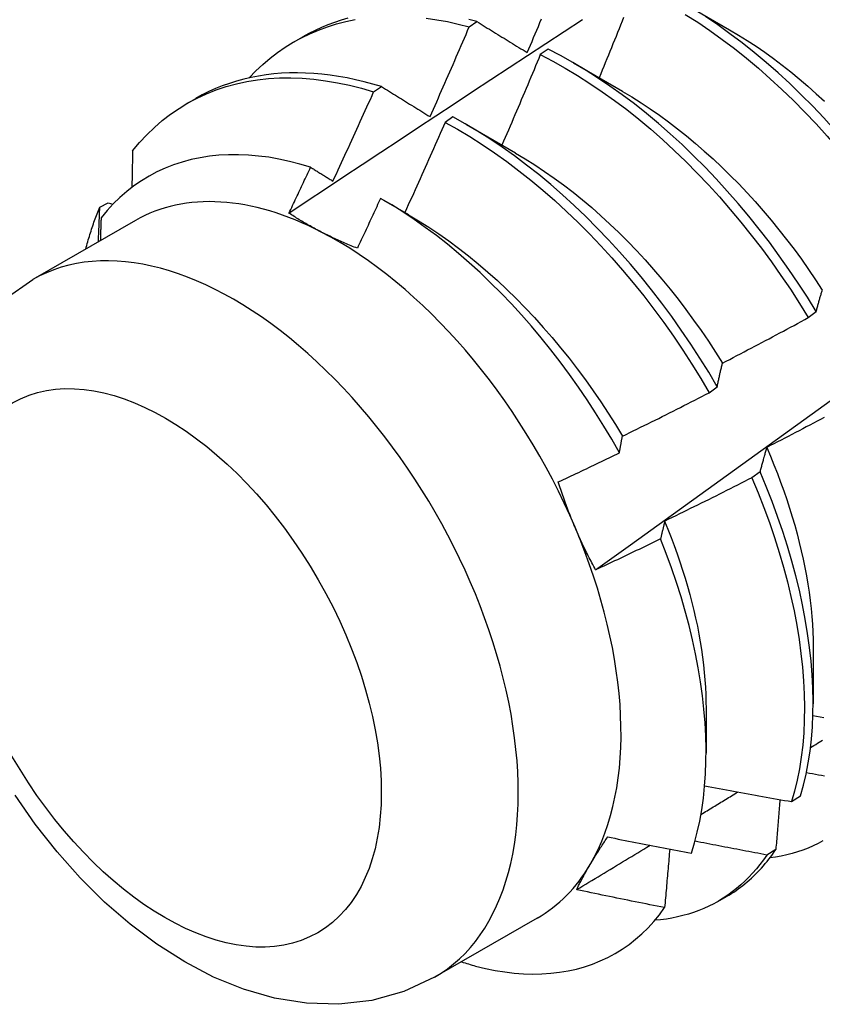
# Model space of a CAD drawing. Header units: inches. Extents: x 22 to 211, y 17 to 128.
# Tile 78 of 91: x 194.211 to 194.472, y 90.967 to 91.287. Entities that reach past the tile are written whole.
import ezdxf

# ---------------------------------------------------------------- set-up
doc = ezdxf.new("R2010")
doc.units = ezdxf.units.IN
doc.header["$MEASUREMENT"] = 0
doc.layers.add('Visible Edges(ANSI)', color=7, linetype='Continuous', lineweight=25)
doc.layers.add('Visible Tangent Edges(ANSI)', color=7, linetype='Continuous', lineweight=25)

msp = doc.modelspace()

# ---------------------------------------------------------------- linework, layer by layer
at = {"layer": 'Visible Edges(ANSI)'}
for p, q in [((194.42637, 91.29321), (194.44232, 91.28398)), ((194.35765, 91.28491), (194.36016, 91.28661)), ((194.30071, 91.28004), (194.30352, 91.28166)), ((194.38328, 91.27765), (194.38077, 91.27588)), ((194.39157, 91.27317), (194.40752, 91.26395)), ((194.32658, 91.26377), (194.32909, 91.26548)), ((194.26591, 91.26), (194.26872, 91.26162)), ((194.35228, 91.25564), (194.34978, 91.25386)), ((194.35678, 91.25314), (194.37273, 91.24391)), ((194.32979, 91.22858), (194.33793, 91.22387)), ((194.23753, 91.22631), (194.24023, 91.22765)), ((194.24023, 91.22765), (194.24178, 91.2272)), ((194.24912, 91.22194), (194.21571, 91.2027)), ((194.46788, 91.19035), (194.47048, 91.19232)), ((194.43568, 91.16591), (194.43829, 91.16788)), ((194.45221, 91.14025), (194.44955, 91.13826)), ((194.46949, 91.08317), (194.46947, 91.06473)), ((194.43469, 91.06313), (194.43467, 91.04872)), ((194.46249, 91.03294), (194.46538, 91.03482)), ((194.45735, 91.0174), (194.4544, 91.01558)), ((194.43852, 91.00049), (194.44133, 91.00211)), ((194.37977, 90.99506), (194.34637, 90.97582))]:
    msp.add_line(p, q, dxfattribs=at)
at = {"layer": 'Visible Edges(ANSI)', "flags": 128}
for points in [[(194.28615, 91.26833), (194.28832, 91.27058), (194.29057, 91.2727), (194.29291, 91.27469), (194.29534, 91.27655), (194.29785, 91.27829), (194.30044, 91.27988), (194.3031, 91.28135), (194.30585, 91.28268), (194.30866, 91.28387), (194.31154, 91.28492), (194.3145, 91.28584), (194.31751, 91.28661), (194.32059, 91.28725)], [(194.29904, 91.22432), (194.305, 91.22829), (194.31097, 91.23226), (194.31693, 91.23622), (194.32289, 91.24018), (194.32886, 91.24413), (194.33483, 91.24808), (194.34079, 91.25203), (194.34676, 91.25597), (194.35273, 91.25991), (194.3587, 91.26384), (194.36467, 91.26777), (194.37064, 91.27169), (194.37662, 91.27561), (194.38259, 91.27952), (194.38856, 91.28343), (194.39454, 91.28734)], [(194.3182, 91.2877), (194.31599, 91.28707), (194.31381, 91.28636), (194.31168, 91.28557), (194.30958, 91.2847), (194.30752, 91.28376), (194.3055, 91.28275), (194.30352, 91.28166)], [(194.34361, 91.28773), (194.34707, 91.28723), (194.35057, 91.2866), (194.3541, 91.28582), (194.35765, 91.28491)], [(194.36016, 91.28661), (194.35752, 91.28729)], [(194.36016, 91.28661), (194.36084, 91.2862), (194.36151, 91.28578), (194.36218, 91.28537), (194.36286, 91.28495), (194.36353, 91.28453), (194.36421, 91.28412), (194.36489, 91.2837), (194.36556, 91.28328), (194.36624, 91.28287), (194.36692, 91.28245), (194.3676, 91.28203), (194.36828, 91.28161), (194.36897, 91.28119), (194.36965, 91.28077), (194.37033, 91.28035), (194.37102, 91.27993), (194.3717, 91.2795), (194.37239, 91.27908), (194.37307, 91.27866), (194.37376, 91.27823), (194.37445, 91.27781), (194.37514, 91.27739), (194.37583, 91.27696), (194.37652, 91.27653)], [(194.37652, 91.27653), (194.37704, 91.27775), (194.37756, 91.27898), (194.37808, 91.2802), (194.37859, 91.28142), (194.37911, 91.28264), (194.37962, 91.28386), (194.38014, 91.28508), (194.38065, 91.28631), (194.38116, 91.28753)], [(194.39876, 91.10832), (194.41006, 91.11645), (194.42136, 91.12458), (194.43264, 91.13271), (194.44392, 91.14083), (194.45518, 91.14896), (194.46644, 91.15708), (194.47768, 91.16521), (194.48891, 91.17333), (194.50014, 91.18145), (194.51135, 91.18957), (194.52256, 91.19769), (194.53375, 91.20581), (194.54494, 91.21392), (194.55611, 91.22204), (194.56728, 91.23015), (194.57843, 91.23826), (194.58958, 91.24636), (194.60072, 91.25447), (194.61185, 91.26257), (194.62297, 91.27066), (194.63408, 91.27876), (194.64518, 91.28685)], [(194.40786, 91.28794), (194.40737, 91.28672), (194.40688, 91.28549), (194.40638, 91.28427), (194.40589, 91.28304), (194.40539, 91.28182), (194.4049, 91.28059), (194.4044, 91.27937), (194.4039, 91.27814), (194.4034, 91.27692), (194.4029, 91.2757), (194.4024, 91.27447), (194.4019, 91.27325), (194.4014, 91.27203), (194.4009, 91.2708), (194.4004, 91.26958), (194.39989, 91.26836)], [(194.42792, 91.28898), (194.43194, 91.28641), (194.43594, 91.28369), (194.43993, 91.28083), (194.44388, 91.27784), (194.4478, 91.27471), (194.45169, 91.27145), (194.45554, 91.26806), (194.45935, 91.26455), (194.4631, 91.26093), (194.4668, 91.25719), (194.47045, 91.25335), (194.47403, 91.2494), (194.47755, 91.24536), (194.481, 91.24122), (194.48437, 91.237), (194.48767, 91.23269), (194.49088, 91.22831), (194.49401, 91.22385), (194.49705, 91.21933), (194.5, 91.21475)], [(194.50259, 91.21672), (194.49963, 91.22129), (194.49659, 91.22581), (194.49345, 91.23026), (194.49023, 91.23464), (194.48693, 91.23894), (194.48355, 91.24316), (194.4801, 91.24729), (194.47657, 91.25133), (194.47298, 91.25527), (194.46934, 91.2591), (194.46563, 91.26283), (194.46187, 91.26644), (194.45806, 91.26994), (194.45421, 91.27332), (194.45032, 91.27657), (194.44639, 91.27969), (194.44244, 91.28267), (194.43845, 91.28552), (194.43445, 91.28823)], [(194.34491, 91.25571), (194.34545, 91.25692), (194.34599, 91.25813), (194.34653, 91.25935), (194.34707, 91.26056), (194.34761, 91.26178), (194.34814, 91.26299), (194.34868, 91.26421), (194.34921, 91.26542), (194.34975, 91.26664), (194.35028, 91.26785), (194.35081, 91.26907), (194.35134, 91.27029), (194.35187, 91.2715), (194.3524, 91.27272), (194.35293, 91.27394), (194.35346, 91.27516), (194.35399, 91.27637), (194.35451, 91.27759), (194.35504, 91.27881), (194.35556, 91.28003), (194.35609, 91.28125), (194.35661, 91.28247), (194.35713, 91.28369), (194.35765, 91.28491)], [(194.44232, 91.28397), (194.44519, 91.28226), (194.44806, 91.28047), (194.45091, 91.27859), (194.45375, 91.27663), (194.45658, 91.27458), (194.45939, 91.27245), (194.46218, 91.27025), (194.46496, 91.26797), (194.46771, 91.26561), (194.47043, 91.26318), (194.47313, 91.26069)], [(194.47048, 91.19232), (194.46762, 91.19695), (194.46466, 91.20152), (194.4616, 91.20604), (194.45846, 91.21048), (194.45524, 91.21486), (194.45193, 91.21915), (194.44855, 91.22337), (194.44509, 91.22749), (194.44156, 91.23152), (194.43797, 91.23546), (194.43432, 91.23929), (194.43061, 91.24301), (194.42685, 91.24662), (194.42304, 91.25011), (194.41918, 91.25348), (194.41529, 91.25672), (194.41136, 91.25983), (194.4074, 91.26281), (194.40342, 91.26565), (194.39941, 91.26834), (194.39539, 91.2709), (194.39136, 91.2733), (194.38732, 91.27555), (194.38328, 91.27765)], [(194.38077, 91.27588), (194.38026, 91.27465), (194.37975, 91.27342), (194.37924, 91.27219), (194.37872, 91.27096), (194.37821, 91.26974), (194.3777, 91.26851), (194.37718, 91.26728), (194.37667, 91.26606), (194.37615, 91.26483), (194.37563, 91.2636), (194.37511, 91.26238), (194.37459, 91.26115), (194.37407, 91.25993), (194.37355, 91.2587), (194.37303, 91.25748), (194.37251, 91.25625), (194.37198, 91.25503), (194.37146, 91.2538), (194.37093, 91.25258), (194.37041, 91.25136), (194.36988, 91.25013), (194.36936, 91.24891), (194.36883, 91.24769), (194.3683, 91.24647)], [(194.38077, 91.27588), (194.38481, 91.27377), (194.38885, 91.2715), (194.39289, 91.26909), (194.39691, 91.26652), (194.40091, 91.26382), (194.40489, 91.26097), (194.40885, 91.25798), (194.41277, 91.25486), (194.41666, 91.2516), (194.42052, 91.24823), (194.42432, 91.24473), (194.42808, 91.24111), (194.43179, 91.23738), (194.43543, 91.23354), (194.43902, 91.2296), (194.44254, 91.22556), (194.446, 91.22143), (194.44937, 91.21721), (194.45267, 91.21291), (194.45589, 91.20853), (194.45903, 91.20408), (194.46207, 91.19956), (194.46503, 91.19498), (194.46788, 91.19035)], [(194.24819, 91.24458), (194.25043, 91.24727), (194.25279, 91.24981), (194.25527, 91.2522), (194.25784, 91.25443), (194.26053, 91.2565), (194.26331, 91.25841), (194.26619, 91.26016), (194.26917, 91.26175), (194.27223, 91.26316), (194.27539, 91.26441), (194.27863, 91.26549), (194.28195, 91.26639), (194.28534, 91.26713), (194.28881, 91.26769), (194.29235, 91.26807), (194.29595, 91.26829), (194.29962, 91.26833), (194.30334, 91.26819), (194.30711, 91.26789), (194.31092, 91.26741), (194.31479, 91.26675), (194.31868, 91.26593), (194.32262, 91.26493), (194.32658, 91.26377)], [(194.32909, 91.26548), (194.32628, 91.26632), (194.32348, 91.26707), (194.3207, 91.26773), (194.31794, 91.26831), (194.31519, 91.2688), (194.31247, 91.2692), (194.30977, 91.26952), (194.30709, 91.26975), (194.30444, 91.2699), (194.30181, 91.26995), (194.29921, 91.26992), (194.29665, 91.2698), (194.29411, 91.2696), (194.29161, 91.2693), (194.28914, 91.26892), (194.28671, 91.26846), (194.28432, 91.2679), (194.28196, 91.26726), (194.27965, 91.26653), (194.27737, 91.26572), (194.27514, 91.26482), (194.27296, 91.26384), (194.27082, 91.26277), (194.26872, 91.26162)], [(194.31333, 91.23475), (194.31389, 91.23596), (194.31445, 91.23716), (194.31501, 91.23837), (194.31557, 91.23958), (194.31613, 91.24078), (194.31669, 91.24199), (194.31724, 91.2432), (194.3178, 91.2444), (194.31835, 91.24561), (194.31891, 91.24682), (194.31946, 91.24803), (194.32002, 91.24924), (194.32057, 91.25045), (194.32112, 91.25166), (194.32167, 91.25287), (194.32222, 91.25408), (194.32277, 91.25529), (194.32331, 91.2565), (194.32386, 91.25771), (194.32441, 91.25892), (194.32495, 91.26013), (194.3255, 91.26134), (194.32604, 91.26256), (194.32658, 91.26377)], [(194.32909, 91.26548), (194.32974, 91.26508), (194.33039, 91.26468), (194.33104, 91.26428), (194.3317, 91.26388), (194.33235, 91.26347), (194.333, 91.26307), (194.33366, 91.26266), (194.33431, 91.26226), (194.33497, 91.26185), (194.33563, 91.26145), (194.33628, 91.26104), (194.33694, 91.26063), (194.3376, 91.26023), (194.33826, 91.25982), (194.33892, 91.25941), (194.33959, 91.259), (194.34025, 91.25859), (194.34091, 91.25818), (194.34158, 91.25777), (194.34224, 91.25736), (194.34291, 91.25695), (194.34358, 91.25653), (194.34424, 91.25612), (194.34491, 91.25571)], [(194.40751, 91.26391), (194.41052, 91.26212), (194.41352, 91.26023), (194.41651, 91.25824), (194.41948, 91.25617), (194.42245, 91.25401), (194.42539, 91.25176), (194.42831, 91.24943), (194.43121, 91.24702), (194.43409, 91.24453), (194.43693, 91.24197), (194.43975, 91.23933), (194.44253, 91.23661), (194.44528, 91.23383), (194.44799, 91.23098), (194.45065, 91.22806), (194.45328, 91.22508), (194.45585, 91.22204), (194.45838, 91.21894), (194.46086, 91.21579), (194.46329, 91.21258), (194.46566, 91.20933), (194.46798, 91.20603), (194.47024, 91.20268), (194.47244, 91.1993)], [(194.43829, 91.16788), (194.43552, 91.17256), (194.43264, 91.17718), (194.42968, 91.18175), (194.42662, 91.18626), (194.42348, 91.19071), (194.42024, 91.19508), (194.41693, 91.19937), (194.41355, 91.20358), (194.41008, 91.2077), (194.40655, 91.21172), (194.40296, 91.21565), (194.3993, 91.21947), (194.39559, 91.22319), (194.39182, 91.22679), (194.38801, 91.23027), (194.38415, 91.23363), (194.38026, 91.23687), (194.37633, 91.23997), (194.37237, 91.24294), (194.36838, 91.24577), (194.36438, 91.24846), (194.36035, 91.251), (194.35632, 91.2534), (194.35228, 91.25564)], [(194.34978, 91.25386), (194.34924, 91.25263), (194.34871, 91.25141), (194.34817, 91.25018), (194.34763, 91.24896), (194.3471, 91.24774), (194.34656, 91.24652), (194.34602, 91.24529), (194.34548, 91.24407), (194.34494, 91.24285), (194.3444, 91.24163), (194.34386, 91.24041), (194.34332, 91.23918), (194.34277, 91.23796), (194.34223, 91.23674), (194.34168, 91.23552), (194.34114, 91.2343), (194.34059, 91.23308), (194.34004, 91.23186), (194.33949, 91.23064), (194.33894, 91.22943), (194.33839, 91.22821), (194.33784, 91.22699), (194.33729, 91.22577), (194.33674, 91.22455)], [(194.34978, 91.25386), (194.35382, 91.2516), (194.35785, 91.2492), (194.36187, 91.24664), (194.36587, 91.24394), (194.36986, 91.2411), (194.37382, 91.23812), (194.37774, 91.23501), (194.38164, 91.23176), (194.38549, 91.22839), (194.3893, 91.2249), (194.39306, 91.22129), (194.39677, 91.21757), (194.40042, 91.21373), (194.40401, 91.2098), (194.40754, 91.20577), (194.41099, 91.20164), (194.41438, 91.19742), (194.41768, 91.19313), (194.42091, 91.18875), (194.42405, 91.1843), (194.4271, 91.17979), (194.43005, 91.17522), (194.43292, 91.17059), (194.43568, 91.16591)], [(194.24819, 91.24458), (194.24818, 91.24409), (194.24817, 91.24359), (194.24816, 91.2431), (194.24815, 91.24261), (194.24814, 91.24211), (194.24813, 91.24162), (194.24812, 91.24112), (194.24811, 91.24063), (194.2481, 91.24013), (194.24809, 91.23964), (194.24808, 91.23914), (194.24807, 91.23865), (194.24806, 91.23815), (194.24805, 91.23765), (194.24804, 91.23716), (194.24803, 91.23666), (194.24802, 91.23616), (194.24801, 91.23567), (194.248, 91.23517), (194.24799, 91.23467), (194.24798, 91.23418), (194.24797, 91.23368), (194.24796, 91.23318), (194.24795, 91.23268)], [(194.30607, 91.23924), (194.30262, 91.24028), (194.29919, 91.24116), (194.29579, 91.24189), (194.29244, 91.24248), (194.28911, 91.24291), (194.28584, 91.2432), (194.2826, 91.24333), (194.27941, 91.24332), (194.27627, 91.24315), (194.27319, 91.24283), (194.27017, 91.24235), (194.26721, 91.24172), (194.26433, 91.24095), (194.26152, 91.24002), (194.25878, 91.23895), (194.25612, 91.23773), (194.25354, 91.23636), (194.25104, 91.23485), (194.24863, 91.23319), (194.2463, 91.23138), (194.24406, 91.22944), (194.24192, 91.22735), (194.23988, 91.22514), (194.23794, 91.22279)], [(194.37272, 91.24384), (194.37587, 91.24197), (194.379, 91.23999), (194.38213, 91.23792), (194.38524, 91.23575), (194.38833, 91.23348), (194.3914, 91.23112), (194.39445, 91.22867), (194.39747, 91.22613), (194.40046, 91.2235), (194.40342, 91.22078), (194.40634, 91.21798), (194.40922, 91.2151), (194.41206, 91.21214), (194.41486, 91.2091), (194.41762, 91.206), (194.42032, 91.20283), (194.42298, 91.1996), (194.42558, 91.19631), (194.42813, 91.19297), (194.43063, 91.18957), (194.43306, 91.18613), (194.43543, 91.18264), (194.43774, 91.17911), (194.43998, 91.17554)], [(194.29904, 91.22432), (194.29933, 91.22494), (194.29963, 91.22556), (194.29992, 91.22618), (194.30022, 91.2268), (194.30051, 91.22742), (194.30081, 91.22805), (194.3011, 91.22867), (194.3014, 91.22929), (194.30169, 91.22991), (194.30198, 91.23053), (194.30228, 91.23115), (194.30257, 91.23178), (194.30286, 91.2324), (194.30316, 91.23302), (194.30345, 91.23364), (194.30374, 91.23426), (194.30403, 91.23489), (194.30433, 91.23551), (194.30462, 91.23613), (194.30491, 91.23675), (194.3052, 91.23738), (194.30549, 91.238), (194.30578, 91.23862), (194.30607, 91.23924)], [(194.30607, 91.23924), (194.30637, 91.23906), (194.30667, 91.23887), (194.30697, 91.23869), (194.30727, 91.2385), (194.30758, 91.23832), (194.30788, 91.23813), (194.30818, 91.23794), (194.30848, 91.23776), (194.30878, 91.23757), (194.30908, 91.23738), (194.30938, 91.23719), (194.30969, 91.23701), (194.30999, 91.23682), (194.31029, 91.23663), (194.31059, 91.23645), (194.3109, 91.23626), (194.3112, 91.23607), (194.3115, 91.23588), (194.31181, 91.23569), (194.31211, 91.23551), (194.31241, 91.23532), (194.31272, 91.23513), (194.31302, 91.23494), (194.31333, 91.23475)], [(194.32881, 91.22914), (194.3285, 91.22846), (194.32819, 91.22778), (194.32788, 91.2271), (194.32757, 91.22642), (194.32725, 91.22575), (194.32694, 91.22507), (194.32663, 91.22439), (194.32632, 91.22371), (194.326, 91.22304), (194.32569, 91.22236), (194.32538, 91.22168), (194.32506, 91.22101), (194.32475, 91.22033), (194.32443, 91.21965), (194.32412, 91.21898), (194.3238, 91.2183), (194.32349, 91.21762), (194.32317, 91.21695), (194.32286, 91.21627), (194.32254, 91.2156), (194.32223, 91.21492), (194.32191, 91.21424), (194.32159, 91.21357), (194.32128, 91.21289)], [(194.40649, 91.14639), (194.404, 91.15077), (194.40142, 91.15509), (194.39875, 91.15937), (194.396, 91.1636), (194.39316, 91.16777), (194.39024, 91.17188), (194.38725, 91.17592), (194.38419, 91.17987), (194.38107, 91.18375), (194.37788, 91.18753), (194.37464, 91.19122), (194.37135, 91.19482), (194.368, 91.19831), (194.3646, 91.20171), (194.36116, 91.205), (194.35767, 91.20818), (194.35414, 91.21124), (194.35058, 91.2142), (194.34699, 91.21702), (194.34338, 91.21971), (194.33975, 91.22227), (194.33611, 91.2247), (194.33247, 91.22699), (194.32881, 91.22914)], [(194.23297, 91.21264), (194.23313, 91.21324), (194.23329, 91.21384), (194.23345, 91.21443), (194.23362, 91.21502), (194.23378, 91.21561), (194.23395, 91.2162), (194.23413, 91.21678), (194.23431, 91.21737), (194.23449, 91.21795), (194.23467, 91.21852), (194.23485, 91.2191), (194.23504, 91.21967), (194.23523, 91.22023), (194.23543, 91.2208), (194.23563, 91.22136), (194.23583, 91.22192), (194.23603, 91.22248), (194.23624, 91.22304), (194.23645, 91.22359), (194.23666, 91.22414), (194.23687, 91.22468), (194.23709, 91.22523), (194.23731, 91.22577), (194.23753, 91.22631)], [(194.23708, 91.21501), (194.2371, 91.21548), (194.23712, 91.21595), (194.23714, 91.21643), (194.23716, 91.2169), (194.23718, 91.21737), (194.2372, 91.21784), (194.23722, 91.21831), (194.23724, 91.21878), (194.23726, 91.21926), (194.23728, 91.21973), (194.2373, 91.2202), (194.23731, 91.22067), (194.23733, 91.22114), (194.23735, 91.22161), (194.23737, 91.22208), (194.23739, 91.22255), (194.23741, 91.22302), (194.23743, 91.22349), (194.23744, 91.22396), (194.23746, 91.22443), (194.23748, 91.2249), (194.2375, 91.22537), (194.23752, 91.22584), (194.23753, 91.22631)], [(194.23794, 91.22279), (194.23793, 91.22248), (194.23792, 91.22217), (194.23791, 91.22186), (194.2379, 91.22155), (194.23789, 91.22124), (194.23788, 91.22093), (194.23787, 91.22062), (194.23786, 91.22031), (194.23785, 91.22001), (194.23784, 91.2197), (194.23783, 91.21939), (194.23782, 91.21908), (194.23781, 91.21877), (194.2378, 91.21846), (194.23779, 91.21815), (194.23778, 91.21784), (194.23777, 91.21753), (194.23776, 91.21722), (194.23775, 91.21691), (194.23774, 91.2166), (194.23773, 91.21629), (194.23772, 91.21598), (194.23771, 91.21567), (194.2377, 91.21536)], [(194.30955, 91.21819), (194.30908, 91.21843), (194.30862, 91.21868), (194.30816, 91.21892), (194.3077, 91.21916), (194.30724, 91.21941), (194.30679, 91.21966), (194.30634, 91.21991), (194.30589, 91.22016), (194.30544, 91.22041), (194.305, 91.22066), (194.30456, 91.22091), (194.30412, 91.22117), (194.30368, 91.22142), (194.30325, 91.22168), (194.30282, 91.22194), (194.30239, 91.2222), (194.30196, 91.22246), (194.30154, 91.22272), (194.30111, 91.22299), (194.30069, 91.22325), (194.30028, 91.22352), (194.29986, 91.22378), (194.29945, 91.22405), (194.29904, 91.22432)], [(194.33793, 91.22383), (194.34121, 91.22188), (194.34448, 91.21982), (194.34774, 91.21765), (194.35097, 91.21536), (194.35419, 91.21297), (194.35738, 91.21048), (194.36055, 91.20788), (194.36369, 91.20518), (194.3668, 91.20239), (194.36987, 91.19951), (194.3729, 91.19655), (194.37589, 91.1935), (194.37884, 91.19037), (194.38174, 91.18717), (194.38458, 91.18389), (194.38738, 91.18055), (194.39012, 91.17714), (194.3928, 91.17367), (194.39541, 91.17014), (194.39796, 91.16656), (194.40045, 91.16293), (194.40286, 91.15926), (194.40519, 91.15554), (194.40745, 91.15178)], [(194.32128, 91.21289), (194.32076, 91.2131), (194.32025, 91.2133), (194.31974, 91.21351), (194.31923, 91.21372), (194.31873, 91.21393), (194.31823, 91.21414), (194.31773, 91.21435), (194.31723, 91.21457), (194.31673, 91.21478), (194.31624, 91.215), (194.31575, 91.21522), (194.31526, 91.21544), (194.31477, 91.21566), (194.31428, 91.21588), (194.3138, 91.21611), (194.31332, 91.21633), (194.31284, 91.21656), (194.31236, 91.21679), (194.31189, 91.21702), (194.31142, 91.21725), (194.31095, 91.21748), (194.31048, 91.21772), (194.31001, 91.21795), (194.30955, 91.21819)], [(194.20672, 91.19644), (194.21571, 91.2027)], [(194.47048, 91.19232), (194.47056, 91.19263), (194.47064, 91.19293), (194.47072, 91.19323), (194.4708, 91.19353), (194.47088, 91.19383), (194.47096, 91.19413), (194.47104, 91.19443), (194.47112, 91.19472), (194.47121, 91.19502), (194.47129, 91.19531), (194.47137, 91.19561), (194.47145, 91.1959), (194.47154, 91.19619), (194.47162, 91.19648), (194.47171, 91.19677), (194.47179, 91.19706), (194.47188, 91.19734), (194.47196, 91.19763), (194.47205, 91.19791), (194.47213, 91.19819), (194.47222, 91.19848), (194.47231, 91.19876), (194.47239, 91.19904), (194.47248, 91.19932)], [(194.44001, 91.17557), (194.44118, 91.17617), (194.44235, 91.17678), (194.44351, 91.17738), (194.44468, 91.17799), (194.44584, 91.1786), (194.44701, 91.17921), (194.44817, 91.17982), (194.44934, 91.18043), (194.4505, 91.18104), (194.45166, 91.18165), (194.45283, 91.18227), (194.45399, 91.18288), (194.45515, 91.1835), (194.45631, 91.18412), (194.45747, 91.18473), (194.45863, 91.18535), (194.45979, 91.18597), (194.46095, 91.1866), (194.4621, 91.18722), (194.46326, 91.18784), (194.46442, 91.18847), (194.46557, 91.18909), (194.46673, 91.18972), (194.46788, 91.19035)], [(194.43829, 91.16788), (194.43836, 91.16822), (194.43842, 91.16855), (194.43849, 91.16888), (194.43856, 91.16921), (194.43863, 91.16954), (194.4387, 91.16986), (194.43877, 91.17019), (194.43884, 91.17052), (194.43891, 91.17084), (194.43898, 91.17116), (194.43905, 91.17149), (194.43912, 91.17181), (194.43919, 91.17213), (194.43927, 91.17244), (194.43934, 91.17276), (194.43941, 91.17308), (194.43949, 91.17339), (194.43956, 91.17371), (194.43963, 91.17402), (194.43971, 91.17433), (194.43978, 91.17464), (194.43986, 91.17495), (194.43993, 91.17526), (194.44001, 91.17557)], [(194.40746, 91.15178), (194.40865, 91.15236), (194.40983, 91.15294), (194.41101, 91.15352), (194.41219, 91.1541), (194.41337, 91.15468), (194.41455, 91.15526), (194.41573, 91.15584), (194.41691, 91.15642), (194.41808, 91.15701), (194.41926, 91.15759), (194.42044, 91.15818), (194.42161, 91.15877), (194.42279, 91.15936), (194.42396, 91.15995), (194.42514, 91.16054), (194.42631, 91.16113), (194.42749, 91.16172), (194.42866, 91.16232), (194.42983, 91.16291), (194.431, 91.16351), (194.43217, 91.16411), (194.43334, 91.16471), (194.43451, 91.16531), (194.43568, 91.16591)], [(194.47306, 91.15788), (194.4719, 91.15726), (194.47074, 91.15664), (194.46957, 91.15602), (194.46841, 91.15541), (194.46724, 91.1548), (194.46608, 91.15418), (194.46491, 91.15357), (194.46374, 91.15296), (194.46258, 91.15235), (194.46141, 91.15174), (194.46024, 91.15113), (194.45907, 91.15053), (194.4579, 91.14992), (194.45673, 91.14932), (194.45556, 91.14872), (194.45439, 91.14811)], [(194.40649, 91.14639), (194.40653, 91.14662), (194.40657, 91.14685), (194.40661, 91.14708), (194.40665, 91.14731), (194.40669, 91.14754), (194.40673, 91.14777), (194.40677, 91.14799), (194.40681, 91.14822), (194.40685, 91.14845), (194.40689, 91.14867), (194.40693, 91.1489), (194.40697, 91.14912), (194.40701, 91.14935), (194.40705, 91.14957), (194.40709, 91.1498), (194.40713, 91.15002), (194.40717, 91.15024), (194.40721, 91.15046), (194.40725, 91.15068), (194.4073, 91.15091), (194.40734, 91.15113), (194.40738, 91.15135), (194.40742, 91.15157), (194.40746, 91.15178)], [(194.38661, 91.1369), (194.38744, 91.13729), (194.38827, 91.13768), (194.3891, 91.13807), (194.38993, 91.13846), (194.39076, 91.13885), (194.39159, 91.13925), (194.39242, 91.13964), (194.39325, 91.14003), (194.39408, 91.14042), (194.39491, 91.14082), (194.39574, 91.14121), (194.39657, 91.14161), (194.3974, 91.14201), (194.39822, 91.1424), (194.39905, 91.1428), (194.39988, 91.1432), (194.40071, 91.14359), (194.40153, 91.14399), (194.40236, 91.14439), (194.40319, 91.14479), (194.40401, 91.14519), (194.40484, 91.14559), (194.40566, 91.14599), (194.40649, 91.14639)], [(194.45439, 91.14811), (194.4543, 91.1478), (194.4542, 91.14748), (194.4541, 91.14716), (194.45401, 91.14685), (194.45391, 91.14653), (194.45382, 91.14621), (194.45373, 91.14588), (194.45363, 91.14556), (194.45354, 91.14524), (194.45345, 91.14491), (194.45336, 91.14459), (194.45327, 91.14426), (194.45318, 91.14393), (194.45309, 91.1436), (194.453, 91.14327), (194.45291, 91.14294), (194.45282, 91.14261), (194.45273, 91.14227), (194.45264, 91.14194), (194.45255, 91.1416), (194.45247, 91.14127), (194.45238, 91.14093), (194.45229, 91.14059), (194.45221, 91.14025)], [(194.45438, 91.14812), (194.45559, 91.1453), (194.45674, 91.14248), (194.45785, 91.13965), (194.45892, 91.13683), (194.45993, 91.13401), (194.46089, 91.1312), (194.46181, 91.12839), (194.46267, 91.12559), (194.46349, 91.1228), (194.46425, 91.12002), (194.46496, 91.11726), (194.46562, 91.1145), (194.46624, 91.11177), (194.46679, 91.10905), (194.4673, 91.10635), (194.46776, 91.10367), (194.46816, 91.10101), (194.46851, 91.09838), (194.4688, 91.09577), (194.46905, 91.09319), (194.46924, 91.09064), (194.46937, 91.08812), (194.46945, 91.08563), (194.46948, 91.08318)], [(194.46538, 91.03482), (194.46635, 91.03828), (194.46719, 91.04185), (194.4679, 91.04555), (194.46848, 91.04935), (194.46893, 91.05325), (194.46924, 91.05726), (194.46942, 91.06136), (194.46947, 91.06555), (194.46938, 91.06983), (194.46915, 91.07418), (194.4688, 91.07861), (194.4683, 91.08311), (194.46768, 91.08766), (194.46692, 91.09228), (194.46603, 91.09694), (194.465, 91.10166), (194.46384, 91.10641), (194.46256, 91.11119), (194.46115, 91.116), (194.4596, 91.12083), (194.45794, 91.12568), (194.45615, 91.13053), (194.45424, 91.13539), (194.45221, 91.14025)], [(194.39205, 91.12215), (194.39179, 91.12275), (194.39154, 91.12336), (194.39129, 91.12396), (194.39105, 91.12457), (194.3908, 91.12517), (194.39056, 91.12578), (194.39032, 91.12639), (194.39008, 91.127), (194.38985, 91.12761), (194.38962, 91.12822), (194.38939, 91.12883), (194.38916, 91.12944), (194.38893, 91.13006), (194.38871, 91.13068), (194.38849, 91.13129), (194.38827, 91.13191), (194.38806, 91.13253), (194.38784, 91.13315), (194.38763, 91.13377), (194.38742, 91.1344), (194.38722, 91.13502), (194.38701, 91.13565), (194.38681, 91.13627), (194.38661, 91.1369)], [(194.44955, 91.13826), (194.44838, 91.13766), (194.44721, 91.13706), (194.44603, 91.13647), (194.44486, 91.13587), (194.44368, 91.13528), (194.44251, 91.13468), (194.44133, 91.13409), (194.44015, 91.1335), (194.43898, 91.13291), (194.4378, 91.13232), (194.43662, 91.13173), (194.43544, 91.13114), (194.43426, 91.13056), (194.43308, 91.12997), (194.4319, 91.12939), (194.43072, 91.12881), (194.42954, 91.12823), (194.42835, 91.12765), (194.42717, 91.12707), (194.42599, 91.12649), (194.4248, 91.12591), (194.42362, 91.12533), (194.42243, 91.12476), (194.42125, 91.12419)], [(194.44955, 91.13826), (194.45158, 91.1334), (194.45348, 91.12855), (194.45526, 91.12369), (194.45691, 91.11884), (194.45845, 91.11401), (194.45985, 91.10921), (194.46113, 91.10442), (194.46227, 91.09968), (194.46329, 91.09497), (194.46417, 91.09031), (194.46492, 91.0857), (194.46553, 91.08114), (194.46602, 91.07665), (194.46636, 91.07223), (194.46658, 91.06788), (194.46666, 91.06361), (194.4666, 91.05943), (194.46641, 91.05533), (194.46609, 91.05133), (194.46563, 91.04744), (194.46504, 91.04364), (194.46432, 91.03996), (194.46347, 91.03639), (194.46249, 91.03294)], [(194.42125, 91.12419), (194.42119, 91.12395), (194.42113, 91.12371), (194.42107, 91.12347), (194.42102, 91.12324), (194.42096, 91.123), (194.4209, 91.12276), (194.42084, 91.12252), (194.42078, 91.12228), (194.42073, 91.12204), (194.42067, 91.1218), (194.42061, 91.12155), (194.42056, 91.12131), (194.4205, 91.12107), (194.42044, 91.12083), (194.42039, 91.12058), (194.42033, 91.12034), (194.42028, 91.12009), (194.42022, 91.11985), (194.42017, 91.1196), (194.42011, 91.11936), (194.42006, 91.11911), (194.42, 91.11886), (194.41995, 91.11861), (194.41989, 91.11836)], [(194.4212, 91.12419), (194.42228, 91.12153), (194.42331, 91.11887), (194.42431, 91.11621), (194.42526, 91.11355), (194.42617, 91.11089), (194.42704, 91.10825), (194.42786, 91.1056), (194.42863, 91.10297), (194.42936, 91.10035), (194.43005, 91.09774), (194.43069, 91.09514), (194.43128, 91.09256), (194.43183, 91.08999), (194.43233, 91.08744), (194.43278, 91.08491), (194.43318, 91.0824), (194.43354, 91.07991), (194.43384, 91.07744), (194.4341, 91.07499), (194.43431, 91.07257), (194.43447, 91.07018), (194.43458, 91.06781), (194.43464, 91.06548), (194.43466, 91.06317)], [(194.39876, 91.10832), (194.39845, 91.10888), (194.39815, 91.10944), (194.39785, 91.11001), (194.39755, 91.11057), (194.39725, 91.11113), (194.39696, 91.1117), (194.39667, 91.11227), (194.39638, 91.11284), (194.39609, 91.11341), (194.3958, 91.11398), (194.39552, 91.11455), (194.39524, 91.11513), (194.39496, 91.11571), (194.39469, 91.11628), (194.39441, 91.11686), (194.39414, 91.11744), (194.39387, 91.11803), (194.3936, 91.11861), (194.39334, 91.1192), (194.39308, 91.11979), (194.39282, 91.12037), (194.39256, 91.12097), (194.3923, 91.12156), (194.39205, 91.12215)], [(194.41989, 91.11836), (194.41902, 91.11794), (194.41814, 91.11752), (194.41726, 91.11709), (194.41638, 91.11667), (194.41551, 91.11625), (194.41463, 91.11582), (194.41375, 91.1154), (194.41287, 91.11498), (194.41199, 91.11456), (194.41111, 91.11414), (194.41023, 91.11372), (194.40935, 91.1133), (194.40847, 91.11288), (194.40759, 91.11247), (194.40671, 91.11205), (194.40582, 91.11163), (194.40494, 91.11122), (194.40406, 91.1108), (194.40318, 91.11039), (194.40229, 91.10997), (194.40141, 91.10956), (194.40053, 91.10915), (194.39964, 91.10874), (194.39876, 91.10832)], [(194.42988, 91.01615), (194.43091, 91.01951), (194.43182, 91.02299), (194.43261, 91.02659), (194.43327, 91.03029), (194.4338, 91.03408), (194.43421, 91.03796), (194.43449, 91.04193), (194.43464, 91.04599), (194.43467, 91.05013), (194.43457, 91.05434), (194.43434, 91.05862), (194.43398, 91.06298), (194.43349, 91.0674), (194.43287, 91.07188), (194.43213, 91.07641), (194.43126, 91.08098), (194.43026, 91.08558), (194.42915, 91.09021), (194.4279, 91.09486), (194.42654, 91.09954), (194.42506, 91.10423), (194.42346, 91.10894), (194.42173, 91.11365), (194.41989, 91.11836)], [(194.46941, 91.06095), (194.47061, 91.06075), (194.4718, 91.06054), (194.473, 91.06034)], [(194.46862, 91.05052), (194.46919, 91.05087), (194.46975, 91.05121), (194.47031, 91.05156), (194.47088, 91.05191), (194.47144, 91.05225), (194.47201, 91.0526), (194.47257, 91.05294)], [(194.47315, 91.04122), (194.47217, 91.0414), (194.47119, 91.04157), (194.47022, 91.04175), (194.46924, 91.04193), (194.46826, 91.04211), (194.46728, 91.04228)], [(194.43422, 91.03804), (194.43539, 91.03783), (194.43657, 91.03761), (194.43774, 91.03739), (194.43892, 91.03717), (194.4401, 91.03695), (194.44127, 91.03674), (194.44245, 91.03652), (194.44363, 91.0363), (194.4448, 91.03609), (194.44598, 91.03588), (194.44716, 91.03566), (194.44834, 91.03545), (194.44951, 91.03524), (194.45069, 91.03503), (194.45187, 91.03481), (194.45305, 91.0346), (194.45423, 91.03439), (194.45541, 91.03418), (194.45659, 91.03398), (194.45777, 91.03377), (194.45895, 91.03356), (194.46013, 91.03335), (194.46131, 91.03315), (194.46249, 91.03294)], [(194.34637, 90.97582), (194.33644, 90.97118), (194.32596, 90.96825), (194.3153, 90.96703), (194.3047, 90.96736), (194.29433, 90.96906), (194.28427, 90.97195), (194.27454, 90.9759), (194.26514, 90.9808), (194.25609, 90.98654), (194.24739, 90.99306), (194.23907, 91.00028), (194.23113, 91.00816), (194.22362, 91.01662), (194.21655, 91.0256), (194.20999, 91.03503)], [(194.43301, 91.02879), (194.43351, 91.02909), (194.43401, 91.0294), (194.43451, 91.0297), (194.435, 91.03), (194.4355, 91.03031), (194.436, 91.03061), (194.4365, 91.03091), (194.437, 91.03121), (194.43749, 91.03152), (194.43799, 91.03182), (194.43849, 91.03212), (194.43899, 91.03243), (194.43949, 91.03273), (194.43998, 91.03303), (194.44048, 91.03334), (194.44098, 91.03364), (194.44148, 91.03394), (194.44198, 91.03425), (194.44247, 91.03455), (194.44297, 91.03485), (194.44347, 91.03516), (194.44397, 91.03546), (194.44446, 91.03576), (194.44496, 91.03607)], [(194.45865, 91.03361), (194.4586, 91.03294), (194.45854, 91.03227), (194.45849, 91.03159), (194.45844, 91.03092), (194.45839, 91.03025), (194.45833, 91.02957), (194.45828, 91.0289), (194.45822, 91.02822), (194.45817, 91.02755), (194.45812, 91.02687), (194.45806, 91.0262), (194.45801, 91.02552), (194.45795, 91.02485), (194.4579, 91.02417), (194.45785, 91.0235), (194.45779, 91.02282), (194.45774, 91.02214), (194.45768, 91.02147), (194.45763, 91.02079), (194.45757, 91.02011), (194.45752, 91.01943), (194.45746, 91.01876), (194.4574, 91.01808), (194.45735, 91.0174)], [(194.39695, 91.01246), (194.39716, 91.01282), (194.39738, 91.01318), (194.39759, 91.01355), (194.39782, 91.01391), (194.39804, 91.01428), (194.39826, 91.01464), (194.39849, 91.01501), (194.39872, 91.01538), (194.39895, 91.01575), (194.39918, 91.01612), (194.39942, 91.0165), (194.39966, 91.01687), (194.3999, 91.01725), (194.40014, 91.01762), (194.40039, 91.018), (194.40063, 91.01838), (194.40088, 91.01876), (194.40113, 91.01914), (194.40139, 91.01953), (194.40164, 91.01991), (194.4019, 91.0203), (194.40216, 91.02069), (194.40242, 91.02107), (194.40268, 91.02146)], [(194.40268, 91.02146), (194.40382, 91.02124), (194.40495, 91.02101), (194.40608, 91.02078), (194.40721, 91.02055), (194.40834, 91.02033), (194.40947, 91.0201), (194.4106, 91.01988), (194.41173, 91.01965), (194.41287, 91.01943), (194.414, 91.01921), (194.41513, 91.01899), (194.41627, 91.01876), (194.4174, 91.01854), (194.41853, 91.01832), (194.41967, 91.0181), (194.4208, 91.01788), (194.42193, 91.01766), (194.42307, 91.01744), (194.4242, 91.01723), (194.42534, 91.01701), (194.42647, 91.01679), (194.42761, 91.01658), (194.42874, 91.01636), (194.42988, 91.01615)], [(194.3926, 91.00432), (194.39359, 91.00492), (194.39458, 91.00552), (194.39558, 91.00612), (194.39657, 91.00672), (194.39757, 91.00732), (194.39856, 91.00792), (194.39956, 91.00852), (194.40055, 91.00912), (194.40154, 91.00972), (194.40254, 91.01032), (194.40353, 91.01092), (194.40452, 91.01152), (194.40552, 91.01212), (194.40651, 91.01272), (194.4075, 91.01332), (194.4085, 91.01392), (194.40949, 91.01452), (194.41048, 91.01512), (194.41148, 91.01573), (194.41247, 91.01633), (194.41346, 91.01693), (194.41446, 91.01753), (194.41545, 91.01813), (194.41644, 91.01873)], [(194.42285, 91.01749), (194.42278, 91.0167), (194.42272, 91.01591), (194.42265, 91.01512), (194.42258, 91.01433), (194.42251, 91.01354), (194.42245, 91.01275), (194.42238, 91.01196), (194.42231, 91.01117), (194.42224, 91.01038), (194.42217, 91.00958), (194.4221, 91.00879), (194.42203, 91.008), (194.42196, 91.00721), (194.42189, 91.00641), (194.42182, 91.00562), (194.42175, 91.00483), (194.42168, 91.00403), (194.42161, 91.00324), (194.42154, 91.00245), (194.42147, 91.00165), (194.4214, 91.00086), (194.42132, 91.00006), (194.42125, 90.99926), (194.42118, 90.99847)], [(194.4544, 91.01558), (194.45343, 91.01577), (194.45246, 91.01595), (194.45148, 91.01613), (194.45051, 91.01631), (194.44953, 91.0165), (194.44856, 91.01668), (194.44759, 91.01687), (194.44662, 91.01705), (194.44564, 91.01724), (194.44467, 91.01743), (194.4437, 91.01761), (194.44273, 91.0178), (194.44175, 91.01799), (194.44078, 91.01818), (194.43981, 91.01837), (194.43884, 91.01855), (194.43787, 91.01874), (194.43689, 91.01893), (194.43592, 91.01912), (194.43495, 91.01932), (194.43398, 91.01951), (194.43301, 91.0197), (194.43204, 91.01989), (194.43107, 91.02008)], [(194.44133, 91.00211), (194.44211, 91.00257), (194.44289, 91.00305), (194.44365, 91.00354), (194.4444, 91.00405), (194.44515, 91.00457), (194.44588, 91.00511), (194.4466, 91.00567), (194.44732, 91.00624), (194.44802, 91.00682), (194.44872, 91.00742), (194.4494, 91.00804), (194.45008, 91.00867), (194.45074, 91.00932), (194.4514, 91.00998), (194.45204, 91.01066), (194.45267, 91.01135), (194.4533, 91.01205), (194.45391, 91.01277), (194.45451, 91.01351), (194.4551, 91.01426), (194.45568, 91.01502), (194.45624, 91.0158), (194.4568, 91.01659), (194.45735, 91.0174)], [(194.47268, 91.02017), (194.47109, 91.01933), (194.46948, 91.01856), (194.46783, 91.01785), (194.46614, 91.0172), (194.46443, 91.01662), (194.46268, 91.0161), (194.46091, 91.01564), (194.4591, 91.01525), (194.45727, 91.01492), (194.4554, 91.01466)], [(194.4544, 91.01558), (194.45332, 91.01402), (194.45219, 91.01252), (194.45102, 91.01107), (194.44981, 91.00968), (194.44856, 91.00834), (194.44727, 91.00706), (194.44594, 91.00584), (194.44457, 91.00467), (194.44317, 91.00357), (194.44172, 91.00252), (194.44024, 91.00154), (194.43872, 91.00061), (194.43717, 90.99975), (194.43559, 90.99894), (194.43396, 90.9982), (194.43231, 90.99753), (194.43063, 90.99691), (194.42891, 90.99636), (194.42716, 90.99586), (194.42539, 90.99544), (194.42358, 90.99507), (194.42175, 90.99477), (194.41989, 90.99454), (194.418, 90.99436)], [(194.3926, 91.00431), (194.39275, 91.00464), (194.39291, 91.00496), (194.39307, 91.00529), (194.39323, 91.00562), (194.39339, 91.00595), (194.39356, 91.00628), (194.39372, 91.00661), (194.39389, 91.00694), (194.39407, 91.00728), (194.39424, 91.00761), (194.39442, 91.00795), (194.3946, 91.00829), (194.39478, 91.00863), (194.39497, 91.00897), (194.39515, 91.00931), (194.39534, 91.00965), (194.39554, 91.01), (194.39573, 91.01035), (194.39593, 91.0107), (194.39613, 91.01105), (194.39633, 91.0114), (194.39653, 91.01175), (194.39674, 91.0121), (194.39695, 91.01246)], [(194.42118, 90.99847), (194.41999, 90.99871), (194.41879, 90.99894), (194.4176, 90.99918), (194.41641, 90.99942), (194.41521, 90.99966), (194.41402, 90.9999), (194.41283, 91.00014), (194.41164, 91.00038), (194.41044, 91.00062), (194.40925, 91.00086), (194.40806, 91.0011), (194.40687, 91.00135), (194.40568, 91.00159), (194.40449, 91.00183), (194.4033, 91.00208), (194.40211, 91.00233), (194.40092, 91.00257), (194.39973, 91.00282), (194.39854, 91.00307), (194.39735, 91.00332), (194.39616, 91.00356), (194.39497, 91.00381), (194.39379, 91.00406), (194.3926, 91.00431)], [(194.35973, 90.97948), (194.36292, 90.9787), (194.36607, 90.97806), (194.36919, 90.97756), (194.37227, 90.9772), (194.3753, 90.97697), (194.3783, 90.97688), (194.38124, 90.97693), (194.38414, 90.97712), (194.38699, 90.97744), (194.38978, 90.97791), (194.3925, 90.97851), (194.39516, 90.97925), (194.39775, 90.98013), (194.40027, 90.98114), (194.40272, 90.98229), (194.40509, 90.98357), (194.40739, 90.98498), (194.40961, 90.98652), (194.41175, 90.9882), (194.41382, 90.99), (194.41579, 90.99193), (194.41768, 90.99399), (194.41948, 90.99617), (194.42118, 90.99847)]]:
    msp.add_lwpolyline(points, dxfattribs=at)
at = {"layer": 'Visible Edges(ANSI)'}
for centre, major_axis, start_param, end_param in [((194.31445, 91.1085), (-0.06533, 0.11344), 5.552669, 6.283185), ((194.31445, 91.1085), (0.06533, -0.11344), 1.363879, 2.411076), ((194.31445, 91.1085), (0.06533, -0.11344), 0.316681, 1.363879), ((194.31445, 91.1085), (0.06533, -0.11344), 0, 0.316681), ((194.33185, 91.11852), (0.07761, -0.13476), 5.712947, 5.756075)]:
    msp.add_ellipse(centre, major_axis=major_axis, ratio=0.578093, start_param=start_param, end_param=end_param, dxfattribs=at)
at = {"layer": 'Visible Tangent Edges(ANSI)'}
msp.add_ellipse((194.28104, 91.08926), major_axis=(0.06533, -0.11344), ratio=0.578093, start_param=0, end_param=3.141593, dxfattribs=at)
msp.add_ellipse((194.25877, 91.07644), major_axis=(0.04961, -0.08615), ratio=0.578093, dxfattribs=at)

doc.saveas('drawing.dxf')
